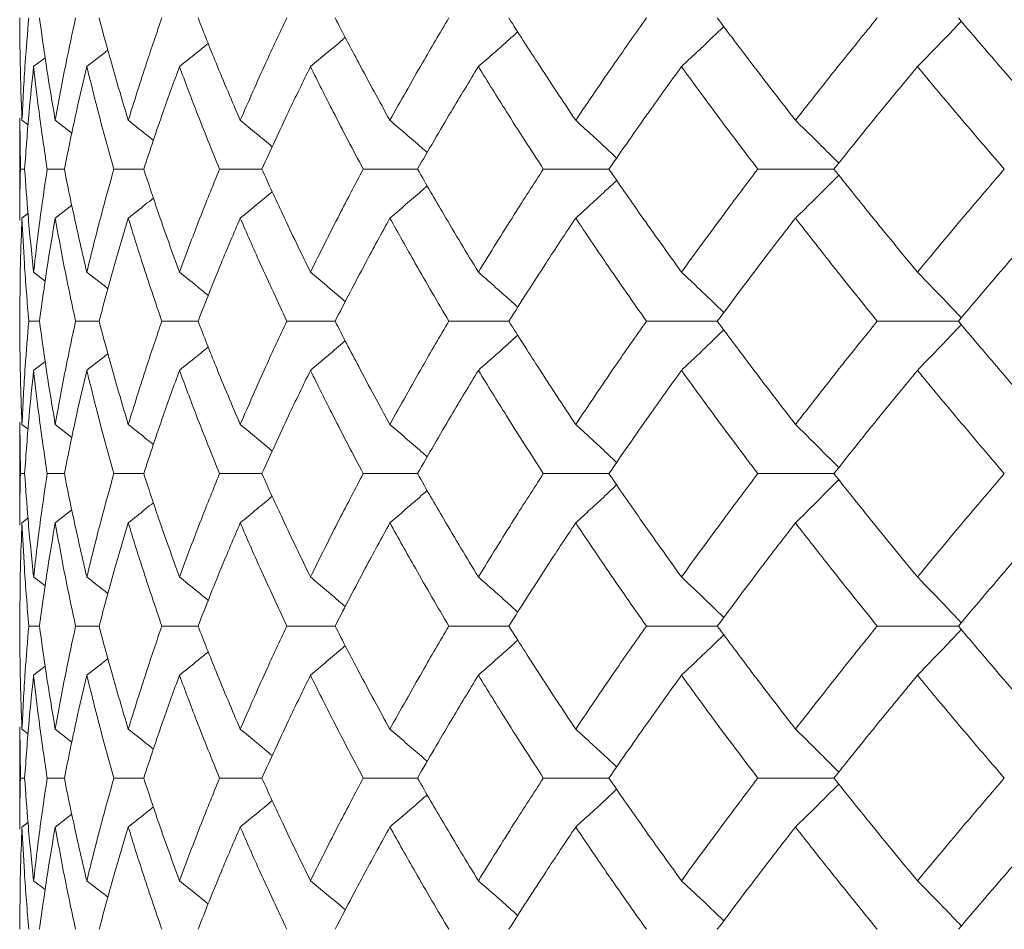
# Model space of a CAD drawing. Header units: inches. Extents: x -4.1 to 22.8, y -8.3 to 17.7.
# Tile 45 of 130: x 4.021 to 4.416, y 1.439 to 1.804. Entities that reach past the tile are written whole.
import ezdxf

# ---------------------------------------------------------------- set-up
doc = ezdxf.new("R2010")
doc.units = ezdxf.units.IN
doc.header["$MEASUREMENT"] = 0

msp = doc.modelspace()

# ---------------------------------------------------------------- linework, layer by layer
at = {"color": 7, "linetype": 'Continuous', "lineweight": 15}
for p, q in [((4.0267, 1.78508), (4.03132, 1.78863)), ((4.02117, 1.76443), (4.02117, 1.72346)), ((4.02139, 1.74397), (4.02119, 1.76443)), ((4.02204, 1.76356), (4.02448, 1.76169)), ((4.03537, 1.76356), (4.04204, 1.75839)), ((4.02311, 1.74397), (4.02139, 1.74397)), ((4.03902, 1.74397), (4.03214, 1.74397)), ((4.07083, 1.74397), (4.05885, 1.74397)), ((4.11817, 1.74397), (4.10123, 1.74397)), ((4.18054, 1.74397), (4.15882, 1.74397)), ((4.25724, 1.74397), (4.23098, 1.74397)), ((4.34744, 1.74397), (4.31693, 1.74397)), ((4.03537, 1.72433), (4.042, 1.7295)), ((4.02204, 1.72433), (4.02443, 1.72618)), ((4.0267, 1.7027), (4.03136, 1.69908)), ((4.02906, 1.68301), (4.02476, 1.68301)), ((4.05296, 1.68301), (4.04352, 1.68301)), ((4.09259, 1.68301), (4.07811, 1.68301)), ((4.14752, 1.68301), (4.12816, 1.68301)), ((4.21715, 1.68301), (4.19313, 1.68301)), ((4.30071, 1.68301), (4.27229, 1.68301)), ((4.3973, 1.68301), (4.36479, 1.68301)), ((4.0267, 1.66331), (4.03132, 1.66689)), ((4.02117, 1.64248), (4.02117, 1.60129)), ((4.02139, 1.62189), (4.02119, 1.64248)), ((4.02204, 1.64161), (4.02448, 1.63972)), ((4.03537, 1.64161), (4.04204, 1.6364)), ((4.02311, 1.62189), (4.02139, 1.62189)), ((4.03902, 1.62189), (4.03214, 1.62189)), ((4.07083, 1.62189), (4.05885, 1.62189)), ((4.11817, 1.62189), (4.10123, 1.62189)), ((4.18054, 1.62189), (4.15882, 1.62189)), ((4.25724, 1.62189), (4.23098, 1.62189)), ((4.34744, 1.62189), (4.31693, 1.62189)), ((4.03537, 1.60216), (4.04201, 1.60735)), ((4.02204, 1.60216), (4.02443, 1.60402)), ((4.0267, 1.58047), (4.03136, 1.57685)), ((4.02906, 1.56076), (4.02476, 1.56076)), ((4.05296, 1.56076), (4.04352, 1.56076)), ((4.09259, 1.56076), (4.07811, 1.56076)), ((4.14752, 1.56076), (4.12816, 1.56076)), ((4.21715, 1.56076), (4.19313, 1.56076)), ((4.30071, 1.56076), (4.27229, 1.56076)), ((4.3973, 1.56076), (4.36479, 1.56076)), ((4.0267, 1.54108), (4.03132, 1.54466)), ((4.02117, 1.52031), (4.02117, 1.47934)), ((4.02139, 1.49981), (4.02119, 1.52031)), ((4.02204, 1.51944), (4.02448, 1.51756)), ((4.03537, 1.51944), (4.04204, 1.51425)), ((4.02311, 1.49981), (4.02139, 1.49981)), ((4.03902, 1.49981), (4.03214, 1.49981)), ((4.07083, 1.49981), (4.05885, 1.49981)), ((4.11817, 1.49981), (4.10123, 1.49981)), ((4.18054, 1.49981), (4.15882, 1.49981)), ((4.25724, 1.49981), (4.23098, 1.49981)), ((4.34744, 1.49981), (4.31693, 1.49981)), ((4.03537, 1.48021), (4.04201, 1.48536)), ((4.02204, 1.48021), (4.02443, 1.48205)), ((4.0267, 1.45869), (4.03136, 1.45511))]:
    msp.add_line(p, q, dxfattribs=at)
for points, knots in [([(4.02204, 1.76356), (4.02175, 1.77124), (4.02124, 1.78493), (4.02119, 1.79858), (4.02117, 1.80459)], [0, 0, 0, 0, 0.560541, 1, 1, 1, 1]), ([(4.02204, 1.76356), (4.02242, 1.77124), (4.02311, 1.78493), (4.02426, 1.79858), (4.02476, 1.80459)], [0, 0, 0, 0, 0.5605412, 1, 1, 1, 1]), ([(4.03537, 1.76356), (4.03407, 1.77124), (4.03175, 1.78493), (4.02988, 1.79858), (4.02906, 1.80459)], [0, 0, 0, 0, 0.560541, 1, 1, 1, 1]), ([(4.03537, 1.76356), (4.03677, 1.77124), (4.03926, 1.78493), (4.04222, 1.79858), (4.04352, 1.80459)], [0, 0, 0, 0, 0.560542, 1, 1, 1, 1]), ([(4.06464, 1.76356), (4.06233, 1.77124), (4.05823, 1.78493), (4.05457, 1.79858), (4.05296, 1.80459)], [0, 0, 0, 0, 0.560541, 1, 1, 1, 1]), ([(4.06464, 1.76356), (4.06703, 1.77124), (4.07131, 1.78493), (4.07603, 1.79858), (4.07811, 1.80459)], [0, 0, 0, 0, 0.560541, 1, 1, 1, 1]), ([(4.10951, 1.76356), (4.10623, 1.77124), (4.10038, 1.78493), (4.09497, 1.79858), (4.09259, 1.80459)], [0, 0, 0, 0, 0.560541, 1, 1, 1, 1]), ([(4.10951, 1.76356), (4.11287, 1.77124), (4.11888, 1.78493), (4.12533, 1.79858), (4.12816, 1.80459)], [0, 0, 0, 0, 0.560541, 1, 1, 1, 1]), ([(4.16949, 1.76356), (4.16528, 1.77124), (4.15776, 1.78493), (4.15064, 1.79858), (4.14752, 1.80459)], [0, 0, 0, 0, 0.560541, 1, 1, 1, 1]), ([(4.16949, 1.76356), (4.17379, 1.77124), (4.18147, 1.78493), (4.18957, 1.79858), (4.19313, 1.80459)], [0, 0, 0, 0, 0.560541, 1, 1, 1, 1]), ([(4.24394, 1.76356), (4.23883, 1.77124), (4.22971, 1.78493), (4.22098, 1.79858), (4.21715, 1.80459)], [0, 0, 0, 0, 0.560541, 1, 1, 1, 1]), ([(4.24394, 1.76356), (4.24913, 1.77124), (4.25839, 1.78493), (4.26805, 1.79858), (4.27229, 1.80459)], [0, 0, 0, 0, 0.560542, 1, 1, 1, 1]), ([(4.33202, 1.76356), (4.32608, 1.77124), (4.31547, 1.78493), (4.30522, 1.79858), (4.30071, 1.80459)], [0, 0, 0, 0, 0.5605413, 1, 1, 1, 1]), ([(4.33202, 1.76356), (4.33804, 1.77124), (4.34879, 1.78493), (4.3599, 1.79858), (4.36479, 1.80459)], [0, 0, 0, 0, 0.560541, 1, 1, 1, 1]), ([(4.43279, 1.76356), (4.42607, 1.77124), (4.41409, 1.78493), (4.40243, 1.79858), (4.3973, 1.80459)], [0, 0, 0, 0, 0.560541, 1, 1, 1, 1]), ([(4.28633, 1.78508), (4.28826, 1.78688), (4.29211, 1.79047), (4.29776, 1.79583), (4.30147, 1.79942), (4.30328, 1.80118)], [0, 0, 0, 0, 0.3385016, 0.6770032, 1, 1, 1, 1]), ([(4.38089, 1.78508), (4.38266, 1.78688), (4.38621, 1.79047), (4.39208, 1.79651), (4.39614, 1.80079), (4.39846, 1.80323)], [0, 0, 0, 0, 0.300596, 0.601191, 1, 1, 1, 1]), ([(4.13765, 1.78508), (4.13981, 1.78688), (4.14413, 1.79047), (4.14879, 1.79438), (4.15126, 1.79651), (4.1516, 1.7968)], [0, 0, 0, 0, 0.463082, 0.92616, 1, 1, 1, 1]), ([(4.20495, 1.78508), (4.20701, 1.78688), (4.21112, 1.79047), (4.21637, 1.79513), (4.21955, 1.79801), (4.2207, 1.79905)], [0, 0, 0, 0, 0.389352, 0.778703, 1, 1, 1, 1]), ([(4.04803, 1.78508), (4.05034, 1.78687), (4.05316, 1.78907), (4.05596, 1.79129), (4.05647, 1.79169)], [0, 0, 0, 0, 0.817986, 1, 1, 1, 1]), ([(4.08515, 1.78508), (4.0874, 1.78688), (4.09125, 1.78996), (4.09508, 1.79308), (4.09668, 1.79438)], [0, 0, 0, 0, 0.582773, 1, 1, 1, 1]), ([(4.02311, 1.74397), (4.02365, 1.75165), (4.02463, 1.76537), (4.02607, 1.77906), (4.0267, 1.78508)], [0, 0, 0, 0, 0.560476, 1, 1, 1, 1]), ([(4.03214, 1.74397), (4.031, 1.75165), (4.02897, 1.76537), (4.0274, 1.77906), (4.0267, 1.78508)], [0, 0, 0, 0, 0.5604759, 1, 1, 1, 1]), ([(4.03902, 1.74397), (4.04058, 1.75165), (4.04336, 1.76537), (4.04661, 1.77906), (4.04803, 1.78508)], [0, 0, 0, 0, 0.560476, 1, 1, 1, 1]), ([(4.05885, 1.74397), (4.05671, 1.75165), (4.05289, 1.76537), (4.04951, 1.77906), (4.04803, 1.78508)], [0, 0, 0, 0, 0.5604759, 1, 1, 1, 1]), ([(4.07083, 1.74397), (4.07338, 1.75165), (4.07794, 1.76537), (4.08295, 1.77906), (4.08515, 1.78508)], [0, 0, 0, 0, 0.560476, 1, 1, 1, 1]), ([(4.10123, 1.74397), (4.09811, 1.75165), (4.09254, 1.76537), (4.0874, 1.77906), (4.08515, 1.78508)], [0, 0, 0, 0, 0.560476, 1, 1, 1, 1]), ([(4.11817, 1.74397), (4.12169, 1.75165), (4.12798, 1.76537), (4.13469, 1.77906), (4.13765, 1.78508)], [0, 0, 0, 0, 0.560476, 1, 1, 1, 1]), ([(4.15882, 1.74397), (4.15475, 1.75165), (4.1475, 1.76537), (4.14065, 1.77906), (4.13765, 1.78508)], [0, 0, 0, 0, 0.560476, 1, 1, 1, 1]), ([(4.18054, 1.74397), (4.18499, 1.75165), (4.19293, 1.76537), (4.20128, 1.77906), (4.20495, 1.78508)], [0, 0, 0, 0, 0.560476, 1, 1, 1, 1]), ([(4.23098, 1.74397), (4.22602, 1.75165), (4.21715, 1.76537), (4.20868, 1.77906), (4.20495, 1.78508)], [0, 0, 0, 0, 0.560476, 1, 1, 1, 1]), ([(4.25724, 1.74397), (4.26257, 1.75165), (4.27208, 1.76537), (4.28198, 1.77906), (4.28633, 1.78508)], [0, 0, 0, 0, 0.5604753, 1, 1, 1, 1]), ([(4.31693, 1.74397), (4.31112, 1.75165), (4.30074, 1.76537), (4.29073, 1.77906), (4.28633, 1.78508)], [0, 0, 0, 0, 0.560476, 1, 1, 1, 1]), ([(4.34744, 1.74397), (4.35359, 1.75165), (4.36456, 1.76537), (4.3759, 1.77906), (4.38089, 1.78508)], [0, 0, 0, 0, 0.5604764, 1, 1, 1, 1]), ([(4.41572, 1.74397), (4.40913, 1.75165), (4.39736, 1.76537), (4.38591, 1.77906), (4.38089, 1.78508)], [0, 0, 0, 0, 0.560476, 1, 1, 1, 1]), ([(4.06464, 1.76356), (4.06692, 1.76176), (4.0703, 1.7591), (4.07365, 1.7564), (4.07474, 1.75552)], [0, 0, 0, 0, 0.674533, 1, 1, 1, 1]), ([(4.10951, 1.76356), (4.11171, 1.76176), (4.11601, 1.75826), (4.12028, 1.7547), (4.12235, 1.75297)], [0, 0, 0, 0, 0.513212, 1, 1, 1, 1]), ([(4.16949, 1.76356), (4.1716, 1.76176), (4.17582, 1.75816), (4.1808, 1.75385), (4.18366, 1.75132), (4.18443, 1.75063)], [0, 0, 0, 0, 0.42135, 0.842698, 1, 1, 1, 1]), ([(4.24394, 1.76356), (4.24593, 1.76176), (4.24991, 1.75816), (4.25539, 1.75313), (4.25886, 1.74986), (4.26037, 1.74844)], [0, 0, 0, 0, 0.361079, 0.722158, 1, 1, 1, 1]), ([(4.33202, 1.76356), (4.33387, 1.76176), (4.33757, 1.75816), (4.34336, 1.75244), (4.34727, 1.74847), (4.34936, 1.74635)], [0, 0, 0, 0, 0.3176909, 0.6353842, 1, 1, 1, 1]), ([(4.02119, 1.72346), (4.02118, 1.72425), (4.02111, 1.73109), (4.02126, 1.73792), (4.02139, 1.74397)], [0, 0, 0, 0, 0.1155731, 1, 1, 1, 1]), ([(4.0267, 1.7027), (4.02591, 1.71041), (4.02449, 1.72418), (4.02353, 1.73792), (4.02311, 1.74397)], [0, 0, 0, 0, 0.5603389, 1, 1, 1, 1]), ([(4.0267, 1.7027), (4.02759, 1.71041), (4.02919, 1.72418), (4.03124, 1.73792), (4.03214, 1.74397)], [0, 0, 0, 0, 0.560339, 1, 1, 1, 1]), ([(4.04803, 1.7027), (4.04623, 1.71041), (4.04301, 1.72418), (4.04024, 1.73792), (4.03902, 1.74397)], [0, 0, 0, 0, 0.560339, 1, 1, 1, 1]), ([(4.04803, 1.7027), (4.04993, 1.71041), (4.05332, 1.72418), (4.05716, 1.73792), (4.05885, 1.74397)], [0, 0, 0, 0, 0.5603389, 1, 1, 1, 1]), ([(4.08515, 1.7027), (4.08235, 1.71041), (4.07737, 1.72418), (4.07283, 1.73792), (4.07083, 1.74397)], [0, 0, 0, 0, 0.560339, 1, 1, 1, 1]), ([(4.08515, 1.7027), (4.08803, 1.71041), (4.09318, 1.72418), (4.09877, 1.73792), (4.10123, 1.74397)], [0, 0, 0, 0, 0.560339, 1, 1, 1, 1]), ([(4.13765, 1.7027), (4.1339, 1.71041), (4.1272, 1.72418), (4.12093, 1.73792), (4.11817, 1.74397)], [0, 0, 0, 0, 0.560339, 1, 1, 1, 1]), ([(4.13765, 1.7027), (4.14149, 1.71041), (4.14834, 1.72418), (4.15562, 1.73792), (4.15882, 1.74397)], [0, 0, 0, 0, 0.5603389, 1, 1, 1, 1]), ([(4.20495, 1.7027), (4.20029, 1.71041), (4.19196, 1.72418), (4.18403, 1.73792), (4.18054, 1.74397)], [0, 0, 0, 0, 0.560338, 1, 1, 1, 1]), ([(4.20495, 1.7027), (4.20971, 1.71041), (4.21819, 1.72418), (4.22708, 1.73792), (4.23098, 1.74397)], [0, 0, 0, 0, 0.560339, 1, 1, 1, 1]), ([(4.28633, 1.7027), (4.2808, 1.71041), (4.27092, 1.72418), (4.26142, 1.73792), (4.25724, 1.74397)], [0, 0, 0, 0, 0.56034, 1, 1, 1, 1]), ([(4.28633, 1.7027), (4.29194, 1.71041), (4.30196, 1.72418), (4.31236, 1.73792), (4.31693, 1.74397)], [0, 0, 0, 0, 0.5603386, 1, 1, 1, 1]), ([(4.33202, 1.72433), (4.33387, 1.72614), (4.33757, 1.72974), (4.34335, 1.73548), (4.34727, 1.73945), (4.34936, 1.74157)], [0, 0, 0, 0, 0.317533, 0.635069, 1, 1, 1, 1]), ([(4.38089, 1.7027), (4.37455, 1.71041), (4.36323, 1.72418), (4.35227, 1.73792), (4.34744, 1.74397)], [0, 0, 0, 0, 0.560339, 1, 1, 1, 1]), ([(4.38089, 1.7027), (4.3873, 1.71041), (4.39874, 1.72418), (4.41054, 1.73792), (4.41572, 1.74397)], [0, 0, 0, 0, 0.560339, 1, 1, 1, 1]), ([(4.16949, 1.72433), (4.1716, 1.72614), (4.17581, 1.72975), (4.18079, 1.73406), (4.18365, 1.7366), (4.18442, 1.73728)], [0, 0, 0, 0, 0.421366, 0.842735, 1, 1, 1, 1]), ([(4.24394, 1.72433), (4.24592, 1.72614), (4.2499, 1.72975), (4.25538, 1.73479), (4.25885, 1.73806), (4.26036, 1.73948)], [0, 0, 0, 0, 0.360979, 0.721957, 1, 1, 1, 1]), ([(4.06464, 1.72433), (4.06691, 1.72613), (4.07028, 1.7288), (4.07363, 1.7315), (4.07471, 1.73238)], [0, 0, 0, 0, 0.675591, 1, 1, 1, 1]), ([(4.10951, 1.72433), (4.11171, 1.72614), (4.116, 1.72965), (4.12026, 1.7332), (4.12233, 1.73493)], [0, 0, 0, 0, 0.513499, 1, 1, 1, 1]), ([(4.02117, 1.68301), (4.02121, 1.69073), (4.02128, 1.70451), (4.02181, 1.71828), (4.02204, 1.72433)], [0, 0, 0, 0, 0.560273, 1, 1, 1, 1]), ([(4.02476, 1.68301), (4.02413, 1.69073), (4.023, 1.70451), (4.02233, 1.71828), (4.02204, 1.72433)], [0, 0, 0, 0, 0.560273, 1, 1, 1, 1]), ([(4.02906, 1.68301), (4.03012, 1.69073), (4.032, 1.70451), (4.03434, 1.71828), (4.03537, 1.72433)], [0, 0, 0, 0, 0.560273, 1, 1, 1, 1]), ([(4.04352, 1.68301), (4.04187, 1.69073), (4.03894, 1.70451), (4.03646, 1.71828), (4.03537, 1.72433)], [0, 0, 0, 0, 0.560273, 1, 1, 1, 1]), ([(4.05296, 1.68301), (4.05502, 1.69073), (4.05869, 1.70451), (4.06282, 1.71828), (4.06464, 1.72433)], [0, 0, 0, 0, 0.560273, 1, 1, 1, 1]), ([(4.07811, 1.68301), (4.07547, 1.69073), (4.07077, 1.70451), (4.06651, 1.71828), (4.06464, 1.72433)], [0, 0, 0, 0, 0.560274, 1, 1, 1, 1]), ([(4.09259, 1.68301), (4.09563, 1.69073), (4.10106, 1.70451), (4.10693, 1.71828), (4.10951, 1.72433)], [0, 0, 0, 0, 0.560273, 1, 1, 1, 1]), ([(4.12816, 1.68301), (4.12456, 1.69073), (4.11814, 1.70451), (4.11214, 1.71828), (4.10951, 1.72433)], [0, 0, 0, 0, 0.560273, 1, 1, 1, 1]), ([(4.14752, 1.68301), (4.15151, 1.69073), (4.15863, 1.70451), (4.16617, 1.71828), (4.16949, 1.72433)], [0, 0, 0, 0, 0.560274, 1, 1, 1, 1]), ([(4.19313, 1.68301), (4.1886, 1.69073), (4.18053, 1.70451), (4.17286, 1.71828), (4.16949, 1.72433)], [0, 0, 0, 0, 0.560273, 1, 1, 1, 1]), ([(4.21715, 1.68301), (4.22204, 1.69073), (4.23078, 1.70451), (4.23992, 1.71828), (4.24394, 1.72433)], [0, 0, 0, 0, 0.560273, 1, 1, 1, 1]), ([(4.27229, 1.68301), (4.26689, 1.69073), (4.25726, 1.70451), (4.248, 1.71828), (4.24394, 1.72433)], [0, 0, 0, 0, 0.560273, 1, 1, 1, 1]), ([(4.30071, 1.68301), (4.30646, 1.69073), (4.31672, 1.70451), (4.32735, 1.71828), (4.33202, 1.72433)], [0, 0, 0, 0, 0.560273, 1, 1, 1, 1]), ([(4.36479, 1.68301), (4.35857, 1.69073), (4.34748, 1.70451), (4.33674, 1.71828), (4.33202, 1.72433)], [0, 0, 0, 0, 0.560274, 1, 1, 1, 1]), ([(4.3973, 1.68301), (4.40384, 1.69073), (4.4155, 1.70451), (4.42751, 1.71828), (4.43279, 1.72433)], [0, 0, 0, 0, 0.560274, 1, 1, 1, 1]), ([(4.04803, 1.7027), (4.05033, 1.70089), (4.05317, 1.69868), (4.05598, 1.69643), (4.0565, 1.69601)], [0, 0, 0, 0, 0.812627, 1, 1, 1, 1]), ([(4.08515, 1.7027), (4.08739, 1.70089), (4.09126, 1.69778), (4.09509, 1.69463), (4.0967, 1.6933)], [0, 0, 0, 0, 0.579821, 1, 1, 1, 1]), ([(4.13765, 1.7027), (4.1398, 1.70089), (4.14412, 1.69728), (4.14877, 1.69333), (4.15126, 1.69117), (4.15162, 1.69086)], [0, 0, 0, 0, 0.461051, 0.922101, 1, 1, 1, 1]), ([(4.20495, 1.7027), (4.207, 1.70089), (4.2111, 1.69728), (4.21636, 1.69258), (4.21955, 1.68966), (4.22071, 1.68859)], [0, 0, 0, 0, 0.38779, 0.775586, 1, 1, 1, 1]), ([(4.28633, 1.7027), (4.28825, 1.70089), (4.29209, 1.69728), (4.29775, 1.69187), (4.30146, 1.68823), (4.30329, 1.68645)], [0, 0, 0, 0, 0.337227, 0.674453, 1, 1, 1, 1]), ([(4.38089, 1.7027), (4.38265, 1.70089), (4.38619, 1.69728), (4.39206, 1.69119), (4.39613, 1.68686), (4.39847, 1.68438)], [0, 0, 0, 0, 0.299514, 0.599026, 1, 1, 1, 1]), ([(4.02204, 1.64161), (4.02175, 1.64934), (4.02124, 1.66315), (4.02119, 1.67694), (4.02117, 1.68301)], [0, 0, 0, 0, 0.560137, 1, 1, 1, 1]), ([(4.02204, 1.64161), (4.02242, 1.64934), (4.02311, 1.66315), (4.02426, 1.67694), (4.02476, 1.68301)], [0, 0, 0, 0, 0.560137, 1, 1, 1, 1]), ([(4.03537, 1.64161), (4.03407, 1.64934), (4.03175, 1.66315), (4.02988, 1.67694), (4.02906, 1.68301)], [0, 0, 0, 0, 0.560136, 1, 1, 1, 1]), ([(4.03537, 1.64161), (4.03677, 1.64934), (4.03927, 1.66315), (4.04222, 1.67694), (4.04352, 1.68301)], [0, 0, 0, 0, 0.560137, 1, 1, 1, 1]), ([(4.06464, 1.64161), (4.06234, 1.64934), (4.05823, 1.66315), (4.05457, 1.67694), (4.05296, 1.68301)], [0, 0, 0, 0, 0.560137, 1, 1, 1, 1]), ([(4.06464, 1.64161), (4.06703, 1.64934), (4.07131, 1.66315), (4.07603, 1.67694), (4.07811, 1.68301)], [0, 0, 0, 0, 0.560137, 1, 1, 1, 1]), ([(4.10951, 1.64161), (4.10623, 1.64934), (4.10038, 1.66315), (4.09497, 1.67694), (4.09259, 1.68301)], [0, 0, 0, 0, 0.560137, 1, 1, 1, 1]), ([(4.10951, 1.64161), (4.11287, 1.64934), (4.11888, 1.66315), (4.12533, 1.67694), (4.12816, 1.68301)], [0, 0, 0, 0, 0.560137, 1, 1, 1, 1]), ([(4.16949, 1.64161), (4.16528, 1.64934), (4.15775, 1.66315), (4.15064, 1.67694), (4.14752, 1.68301)], [0, 0, 0, 0, 0.5601357, 1, 1, 1, 1]), ([(4.16949, 1.64161), (4.17379, 1.64934), (4.18147, 1.66315), (4.18957, 1.67694), (4.19313, 1.68301)], [0, 0, 0, 0, 0.560137, 1, 1, 1, 1]), ([(4.24394, 1.64161), (4.23883, 1.64934), (4.22971, 1.66315), (4.22099, 1.67694), (4.21715, 1.68301)], [0, 0, 0, 0, 0.560136, 1, 1, 1, 1]), ([(4.24394, 1.64161), (4.24912, 1.64934), (4.25839, 1.66315), (4.26804, 1.67694), (4.27229, 1.68301)], [0, 0, 0, 0, 0.560137, 1, 1, 1, 1]), ([(4.33202, 1.64161), (4.32608, 1.64934), (4.31547, 1.66315), (4.30522, 1.67694), (4.30071, 1.68301)], [0, 0, 0, 0, 0.560137, 1, 1, 1, 1]), ([(4.33202, 1.64161), (4.33804, 1.64934), (4.34879, 1.66315), (4.3599, 1.67694), (4.36479, 1.68301)], [0, 0, 0, 0, 0.560137, 1, 1, 1, 1]), ([(4.38089, 1.66331), (4.38265, 1.66511), (4.38619, 1.66873), (4.39206, 1.67482), (4.39613, 1.67916), (4.39846, 1.68164)], [0, 0, 0, 0, 0.299438, 0.598877, 1, 1, 1, 1]), ([(4.43279, 1.64161), (4.42607, 1.64934), (4.41408, 1.66315), (4.40243, 1.67694), (4.3973, 1.68301)], [0, 0, 0, 0, 0.5601367, 1, 1, 1, 1]), ([(4.20495, 1.66331), (4.207, 1.66511), (4.2111, 1.66873), (4.21635, 1.67343), (4.21954, 1.67635), (4.22071, 1.67742)], [0, 0, 0, 0, 0.387871, 0.775733, 1, 1, 1, 1]), ([(4.28633, 1.66331), (4.28825, 1.66511), (4.29209, 1.66873), (4.29774, 1.67414), (4.30146, 1.67778), (4.30328, 1.67957)], [0, 0, 0, 0, 0.3372038, 0.6744065, 1, 1, 1, 1]), ([(4.13765, 1.66331), (4.1398, 1.66511), (4.14411, 1.66873), (4.14876, 1.67268), (4.15125, 1.67484), (4.1516, 1.67514)], [0, 0, 0, 0, 0.461329, 0.922666, 1, 1, 1, 1]), ([(4.04803, 1.66331), (4.05033, 1.66511), (4.05316, 1.66732), (4.05596, 1.66957), (4.05648, 1.66998)], [0, 0, 0, 0, 0.814995, 1, 1, 1, 1]), ([(4.08515, 1.66331), (4.08739, 1.66511), (4.09125, 1.66822), (4.09508, 1.67137), (4.09668, 1.67269)], [0, 0, 0, 0, 0.580605, 1, 1, 1, 1]), ([(4.02311, 1.62189), (4.02365, 1.62962), (4.02463, 1.64343), (4.02607, 1.65723), (4.0267, 1.66331)], [0, 0, 0, 0, 0.560071, 1, 1, 1, 1]), ([(4.03214, 1.62189), (4.031, 1.62962), (4.02897, 1.64343), (4.0274, 1.65723), (4.0267, 1.66331)], [0, 0, 0, 0, 0.560071, 1, 1, 1, 1]), ([(4.03902, 1.62189), (4.04058, 1.62962), (4.04337, 1.64343), (4.04661, 1.65723), (4.04803, 1.66331)], [0, 0, 0, 0, 0.5600708, 1, 1, 1, 1]), ([(4.05885, 1.62189), (4.05671, 1.62962), (4.05289, 1.64343), (4.04951, 1.65723), (4.04803, 1.66331)], [0, 0, 0, 0, 0.5600706, 1, 1, 1, 1]), ([(4.07083, 1.62189), (4.07338, 1.62962), (4.07794, 1.64343), (4.08295, 1.65723), (4.08515, 1.66331)], [0, 0, 0, 0, 0.560071, 1, 1, 1, 1]), ([(4.10123, 1.62189), (4.09811, 1.62962), (4.09254, 1.64343), (4.08741, 1.65723), (4.08515, 1.66331)], [0, 0, 0, 0, 0.5600709, 1, 1, 1, 1]), ([(4.11817, 1.62189), (4.12169, 1.62962), (4.12798, 1.64343), (4.13469, 1.65723), (4.13765, 1.66331)], [0, 0, 0, 0, 0.560071, 1, 1, 1, 1]), ([(4.15882, 1.62189), (4.15475, 1.62962), (4.14749, 1.64343), (4.14066, 1.65723), (4.13765, 1.66331)], [0, 0, 0, 0, 0.560071, 1, 1, 1, 1]), ([(4.18054, 1.62189), (4.18499, 1.62962), (4.19293, 1.64343), (4.20128, 1.65723), (4.20495, 1.66331)], [0, 0, 0, 0, 0.560071, 1, 1, 1, 1]), ([(4.23098, 1.62189), (4.22602, 1.62962), (4.21715, 1.64343), (4.20868, 1.65723), (4.20495, 1.66331)], [0, 0, 0, 0, 0.560071, 1, 1, 1, 1]), ([(4.25724, 1.62189), (4.26257, 1.62962), (4.27208, 1.64343), (4.28198, 1.65723), (4.28633, 1.66331)], [0, 0, 0, 0, 0.56007, 1, 1, 1, 1]), ([(4.31693, 1.62189), (4.31112, 1.62962), (4.30074, 1.64343), (4.29073, 1.65723), (4.28633, 1.66331)], [0, 0, 0, 0, 0.560071, 1, 1, 1, 1]), ([(4.34744, 1.62189), (4.35359, 1.62962), (4.36457, 1.64343), (4.3759, 1.65723), (4.38089, 1.66331)], [0, 0, 0, 0, 0.560071, 1, 1, 1, 1]), ([(4.41572, 1.62189), (4.40913, 1.62962), (4.39735, 1.64343), (4.38592, 1.65723), (4.38089, 1.66331)], [0, 0, 0, 0, 0.560071, 1, 1, 1, 1]), ([(4.06464, 1.64161), (4.06691, 1.6398), (4.07029, 1.63712), (4.07364, 1.6344), (4.07474, 1.63351)], [0, 0, 0, 0, 0.67291, 1, 1, 1, 1]), ([(4.10951, 1.64161), (4.11171, 1.6398), (4.11601, 1.63627), (4.12027, 1.6327), (4.12235, 1.63095)], [0, 0, 0, 0, 0.511981, 1, 1, 1, 1]), ([(4.16949, 1.64161), (4.1716, 1.6398), (4.1758, 1.63618), (4.18079, 1.63185), (4.18365, 1.62929), (4.18443, 1.62859)], [0, 0, 0, 0, 0.420339, 0.840678, 1, 1, 1, 1]), ([(4.24394, 1.64161), (4.24592, 1.6398), (4.24989, 1.63618), (4.25537, 1.63112), (4.25885, 1.62783), (4.26037, 1.62639)], [0, 0, 0, 0, 0.360215, 0.720423, 1, 1, 1, 1]), ([(4.33202, 1.64161), (4.33387, 1.6398), (4.33756, 1.63618), (4.34335, 1.63042), (4.34726, 1.62643), (4.34936, 1.62429)], [0, 0, 0, 0, 0.316925, 0.63385, 1, 1, 1, 1]), ([(4.02119, 1.60129), (4.02118, 1.60208), (4.02111, 1.60894), (4.02126, 1.61581), (4.02139, 1.62189)], [0, 0, 0, 0, 0.11504, 1, 1, 1, 1]), ([(4.0267, 1.58047), (4.02591, 1.5882), (4.02449, 1.602), (4.02353, 1.61581), (4.02311, 1.62189)], [0, 0, 0, 0, 0.5599335, 1, 1, 1, 1]), ([(4.0267, 1.58047), (4.02759, 1.5882), (4.02919, 1.602), (4.03124, 1.61581), (4.03214, 1.62189)], [0, 0, 0, 0, 0.559934, 1, 1, 1, 1]), ([(4.04803, 1.58047), (4.04623, 1.5882), (4.04301, 1.602), (4.04024, 1.61581), (4.03902, 1.62189)], [0, 0, 0, 0, 0.559934, 1, 1, 1, 1]), ([(4.04803, 1.58047), (4.04993, 1.5882), (4.05332, 1.602), (4.05716, 1.61581), (4.05885, 1.62189)], [0, 0, 0, 0, 0.5599335, 1, 1, 1, 1]), ([(4.08515, 1.58047), (4.08236, 1.5882), (4.07737, 1.602), (4.07283, 1.61581), (4.07083, 1.62189)], [0, 0, 0, 0, 0.559933, 1, 1, 1, 1]), ([(4.08515, 1.58047), (4.08803, 1.5882), (4.09318, 1.602), (4.09877, 1.61581), (4.10123, 1.62189)], [0, 0, 0, 0, 0.559933, 1, 1, 1, 1]), ([(4.13765, 1.58047), (4.1339, 1.5882), (4.1272, 1.602), (4.12093, 1.61581), (4.11817, 1.62189)], [0, 0, 0, 0, 0.559933, 1, 1, 1, 1]), ([(4.13765, 1.58047), (4.14149, 1.5882), (4.14834, 1.602), (4.15562, 1.61581), (4.15882, 1.62189)], [0, 0, 0, 0, 0.5599328, 1, 1, 1, 1]), ([(4.20495, 1.58047), (4.20029, 1.5882), (4.19195, 1.602), (4.18403, 1.61581), (4.18054, 1.62189)], [0, 0, 0, 0, 0.5599328, 1, 1, 1, 1]), ([(4.20495, 1.58047), (4.2097, 1.5882), (4.21819, 1.602), (4.22707, 1.61581), (4.23098, 1.62189)], [0, 0, 0, 0, 0.5599339, 1, 1, 1, 1]), ([(4.28633, 1.58047), (4.2808, 1.5882), (4.27092, 1.602), (4.26142, 1.61581), (4.25724, 1.62189)], [0, 0, 0, 0, 0.559934, 1, 1, 1, 1]), ([(4.28633, 1.58047), (4.29194, 1.5882), (4.30196, 1.602), (4.31236, 1.61581), (4.31693, 1.62189)], [0, 0, 0, 0, 0.559933, 1, 1, 1, 1]), ([(4.38089, 1.58047), (4.37455, 1.5882), (4.36323, 1.602), (4.35227, 1.61581), (4.34744, 1.62189)], [0, 0, 0, 0, 0.559934, 1, 1, 1, 1]), ([(4.38089, 1.58047), (4.3873, 1.5882), (4.39875, 1.602), (4.41054, 1.61581), (4.41572, 1.62189)], [0, 0, 0, 0, 0.559934, 1, 1, 1, 1]), ([(4.33202, 1.60216), (4.33387, 1.60397), (4.33756, 1.60759), (4.34335, 1.61335), (4.34726, 1.61734), (4.34936, 1.61948)], [0, 0, 0, 0, 0.316975, 0.633953, 1, 1, 1, 1]), ([(4.16949, 1.60216), (4.1716, 1.60397), (4.1758, 1.60759), (4.18078, 1.61192), (4.18364, 1.61447), (4.18442, 1.61517)], [0, 0, 0, 0, 0.420639, 0.841279, 1, 1, 1, 1]), ([(4.24394, 1.60216), (4.24592, 1.60397), (4.24989, 1.60759), (4.25537, 1.61265), (4.25885, 1.61594), (4.26036, 1.61738)], [0, 0, 0, 0, 0.360349, 0.720694, 1, 1, 1, 1]), ([(4.06464, 1.60216), (4.06691, 1.60397), (4.07028, 1.60665), (4.07362, 1.60936), (4.07471, 1.61024)], [0, 0, 0, 0, 0.6744933, 1, 1, 1, 1]), ([(4.10951, 1.60216), (4.11171, 1.60397), (4.116, 1.6075), (4.12026, 1.61107), (4.12233, 1.61281)], [0, 0, 0, 0, 0.512638, 1, 1, 1, 1]), ([(4.02117, 1.56076), (4.02121, 1.56849), (4.02128, 1.58228), (4.02181, 1.59609), (4.02204, 1.60216)], [0, 0, 0, 0, 0.559868, 1, 1, 1, 1]), ([(4.02476, 1.56076), (4.02413, 1.56849), (4.023, 1.58228), (4.02233, 1.59609), (4.02204, 1.60216)], [0, 0, 0, 0, 0.559868, 1, 1, 1, 1]), ([(4.02906, 1.56076), (4.03012, 1.56849), (4.032, 1.58228), (4.03434, 1.59609), (4.03537, 1.60216)], [0, 0, 0, 0, 0.559868, 1, 1, 1, 1]), ([(4.04352, 1.56076), (4.04187, 1.56849), (4.03894, 1.58228), (4.03646, 1.59609), (4.03537, 1.60216)], [0, 0, 0, 0, 0.559867, 1, 1, 1, 1]), ([(4.05296, 1.56076), (4.05502, 1.56849), (4.05869, 1.58228), (4.06282, 1.59609), (4.06464, 1.60216)], [0, 0, 0, 0, 0.559867, 1, 1, 1, 1]), ([(4.07811, 1.56076), (4.07547, 1.56849), (4.07077, 1.58228), (4.06651, 1.59609), (4.06464, 1.60216)], [0, 0, 0, 0, 0.5598681, 1, 1, 1, 1]), ([(4.09259, 1.56076), (4.09563, 1.56849), (4.10106, 1.58228), (4.10692, 1.59609), (4.10951, 1.60216)], [0, 0, 0, 0, 0.559868, 1, 1, 1, 1]), ([(4.12816, 1.56076), (4.12456, 1.56849), (4.11814, 1.58228), (4.11214, 1.59609), (4.10951, 1.60216)], [0, 0, 0, 0, 0.559867, 1, 1, 1, 1]), ([(4.14752, 1.56076), (4.15151, 1.56849), (4.15863, 1.58228), (4.16617, 1.59609), (4.16949, 1.60216)], [0, 0, 0, 0, 0.559868, 1, 1, 1, 1]), ([(4.19313, 1.56076), (4.1886, 1.56849), (4.18053, 1.58228), (4.17286, 1.59609), (4.16949, 1.60216)], [0, 0, 0, 0, 0.559867, 1, 1, 1, 1]), ([(4.21715, 1.56076), (4.22204, 1.56849), (4.23078, 1.58228), (4.23992, 1.59609), (4.24394, 1.60216)], [0, 0, 0, 0, 0.5598671, 1, 1, 1, 1]), ([(4.27229, 1.56076), (4.26689, 1.56849), (4.25725, 1.58228), (4.24801, 1.59609), (4.24394, 1.60216)], [0, 0, 0, 0, 0.559867, 1, 1, 1, 1]), ([(4.30071, 1.56076), (4.30646, 1.56849), (4.31672, 1.58228), (4.32735, 1.59609), (4.33202, 1.60216)], [0, 0, 0, 0, 0.5598676, 1, 1, 1, 1]), ([(4.36479, 1.56076), (4.35857, 1.56849), (4.34748, 1.58228), (4.33675, 1.59609), (4.33202, 1.60216)], [0, 0, 0, 0, 0.559868, 1, 1, 1, 1]), ([(4.3973, 1.56076), (4.40383, 1.56849), (4.4155, 1.58228), (4.4275, 1.59609), (4.43279, 1.60216)], [0, 0, 0, 0, 0.559868, 1, 1, 1, 1]), ([(4.04803, 1.58047), (4.05033, 1.57866), (4.05316, 1.57644), (4.05598, 1.57419), (4.0565, 1.57377)], [0, 0, 0, 0, 0.812313, 1, 1, 1, 1]), ([(4.08515, 1.58047), (4.08739, 1.57866), (4.09125, 1.57555), (4.09509, 1.57239), (4.0967, 1.57106)], [0, 0, 0, 0, 0.5796211, 1, 1, 1, 1]), ([(4.13765, 1.58047), (4.1398, 1.57866), (4.14411, 1.57504), (4.14877, 1.57109), (4.15126, 1.56893), (4.15162, 1.56862)], [0, 0, 0, 0, 0.460897, 0.921807, 1, 1, 1, 1]), ([(4.20495, 1.58047), (4.207, 1.57866), (4.2111, 1.57504), (4.21635, 1.57034), (4.21954, 1.56742), (4.22071, 1.56635)], [0, 0, 0, 0, 0.387671, 0.775336, 1, 1, 1, 1]), ([(4.28633, 1.58047), (4.28825, 1.57866), (4.29209, 1.57504), (4.29774, 1.56963), (4.30146, 1.56599), (4.30329, 1.5642)], [0, 0, 0, 0, 0.337119, 0.674241, 1, 1, 1, 1]), ([(4.38089, 1.58047), (4.38265, 1.57866), (4.38619, 1.57504), (4.39206, 1.56895), (4.39613, 1.56461), (4.39847, 1.56213)], [0, 0, 0, 0, 0.299414, 0.598832, 1, 1, 1, 1]), ([(4.02204, 1.51944), (4.02175, 1.52715), (4.02124, 1.54091), (4.02119, 1.5547), (4.02117, 1.56076)], [0, 0, 0, 0, 0.55973, 1, 1, 1, 1]), ([(4.02204, 1.51944), (4.02242, 1.52715), (4.02311, 1.54091), (4.02426, 1.5547), (4.02476, 1.56076)], [0, 0, 0, 0, 0.55973, 1, 1, 1, 1]), ([(4.03537, 1.51944), (4.03407, 1.52715), (4.03175, 1.54091), (4.02988, 1.5547), (4.02906, 1.56076)], [0, 0, 0, 0, 0.55973, 1, 1, 1, 1]), ([(4.03537, 1.51944), (4.03677, 1.52715), (4.03927, 1.54091), (4.04222, 1.5547), (4.04352, 1.56076)], [0, 0, 0, 0, 0.55973, 1, 1, 1, 1]), ([(4.06464, 1.51944), (4.06234, 1.52715), (4.05823, 1.54091), (4.05457, 1.5547), (4.05296, 1.56076)], [0, 0, 0, 0, 0.55973, 1, 1, 1, 1]), ([(4.06464, 1.51944), (4.06703, 1.52715), (4.07131, 1.54091), (4.07603, 1.5547), (4.07811, 1.56076)], [0, 0, 0, 0, 0.55973, 1, 1, 1, 1]), ([(4.10951, 1.51944), (4.10623, 1.52715), (4.10038, 1.54091), (4.09497, 1.5547), (4.09259, 1.56076)], [0, 0, 0, 0, 0.5597301, 1, 1, 1, 1]), ([(4.10951, 1.51944), (4.11287, 1.52715), (4.11889, 1.54091), (4.12533, 1.5547), (4.12816, 1.56076)], [0, 0, 0, 0, 0.5597302, 1, 1, 1, 1]), ([(4.16949, 1.51944), (4.16528, 1.52715), (4.15775, 1.54091), (4.15064, 1.5547), (4.14752, 1.56076)], [0, 0, 0, 0, 0.55973, 1, 1, 1, 1]), ([(4.16949, 1.51944), (4.17379, 1.52715), (4.18148, 1.54091), (4.18956, 1.5547), (4.19313, 1.56076)], [0, 0, 0, 0, 0.559731, 1, 1, 1, 1]), ([(4.24394, 1.51944), (4.23883, 1.52715), (4.22971, 1.54091), (4.22099, 1.5547), (4.21715, 1.56076)], [0, 0, 0, 0, 0.559731, 1, 1, 1, 1]), ([(4.24394, 1.51944), (4.24912, 1.52715), (4.25839, 1.54091), (4.26804, 1.5547), (4.27229, 1.56076)], [0, 0, 0, 0, 0.55973, 1, 1, 1, 1]), ([(4.33202, 1.51944), (4.32608, 1.52715), (4.31546, 1.54091), (4.30522, 1.5547), (4.30071, 1.56076)], [0, 0, 0, 0, 0.5597304, 1, 1, 1, 1]), ([(4.33202, 1.51944), (4.33804, 1.52715), (4.34879, 1.54091), (4.3599, 1.5547), (4.36479, 1.56076)], [0, 0, 0, 0, 0.559731, 1, 1, 1, 1]), ([(4.38089, 1.54108), (4.38265, 1.54288), (4.38619, 1.54649), (4.39206, 1.55258), (4.39613, 1.55691), (4.39846, 1.55939)], [0, 0, 0, 0, 0.299542, 0.59908, 1, 1, 1, 1]), ([(4.43279, 1.51944), (4.42607, 1.52715), (4.41408, 1.54091), (4.40243, 1.5547), (4.3973, 1.56076)], [0, 0, 0, 0, 0.55973, 1, 1, 1, 1]), ([(4.20495, 1.54108), (4.207, 1.54288), (4.2111, 1.5465), (4.21636, 1.55119), (4.21954, 1.55411), (4.22071, 1.55518)], [0, 0, 0, 0, 0.388002, 0.776006, 1, 1, 1, 1]), ([(4.28633, 1.54108), (4.28825, 1.54288), (4.29209, 1.54649), (4.29775, 1.5519), (4.30146, 1.55554), (4.30329, 1.55732)], [0, 0, 0, 0, 0.33732, 0.674636, 1, 1, 1, 1]), ([(4.13765, 1.54108), (4.1398, 1.54288), (4.14412, 1.5465), (4.14877, 1.55044), (4.15125, 1.55259), (4.15161, 1.5529)], [0, 0, 0, 0, 0.461507, 0.923011, 1, 1, 1, 1]), ([(4.04803, 1.54108), (4.05033, 1.54288), (4.05316, 1.54509), (4.05596, 1.54733), (4.05648, 1.54774)], [0, 0, 0, 0, 0.815377, 1, 1, 1, 1]), ([(4.08515, 1.54108), (4.08739, 1.54288), (4.09125, 1.54599), (4.09508, 1.54913), (4.09668, 1.55045)], [0, 0, 0, 0, 0.580842, 1, 1, 1, 1]), ([(4.02311, 1.49981), (4.02365, 1.5075), (4.02463, 1.52125), (4.02607, 1.53501), (4.0267, 1.54108)], [0, 0, 0, 0, 0.559665, 1, 1, 1, 1]), ([(4.03214, 1.49981), (4.031, 1.5075), (4.02897, 1.52125), (4.0274, 1.53501), (4.0267, 1.54108)], [0, 0, 0, 0, 0.5596649, 1, 1, 1, 1]), ([(4.03902, 1.49981), (4.04058, 1.5075), (4.04337, 1.52125), (4.0466, 1.53501), (4.04803, 1.54108)], [0, 0, 0, 0, 0.559665, 1, 1, 1, 1]), ([(4.05885, 1.49981), (4.05671, 1.5075), (4.05289, 1.52125), (4.04951, 1.53501), (4.04803, 1.54108)], [0, 0, 0, 0, 0.559665, 1, 1, 1, 1]), ([(4.07083, 1.49981), (4.07338, 1.5075), (4.07794, 1.52125), (4.08294, 1.53501), (4.08515, 1.54108)], [0, 0, 0, 0, 0.559665, 1, 1, 1, 1]), ([(4.10123, 1.49981), (4.09811, 1.5075), (4.09254, 1.52125), (4.08741, 1.53501), (4.08515, 1.54108)], [0, 0, 0, 0, 0.559665, 1, 1, 1, 1]), ([(4.11817, 1.49981), (4.12169, 1.5075), (4.12798, 1.52125), (4.13469, 1.53501), (4.13765, 1.54108)], [0, 0, 0, 0, 0.559665, 1, 1, 1, 1]), ([(4.15882, 1.49981), (4.15476, 1.5075), (4.14749, 1.52125), (4.14066, 1.53501), (4.13765, 1.54108)], [0, 0, 0, 0, 0.5596651, 1, 1, 1, 1]), ([(4.18054, 1.49981), (4.18499, 1.5075), (4.19293, 1.52125), (4.20128, 1.53501), (4.20495, 1.54108)], [0, 0, 0, 0, 0.559665, 1, 1, 1, 1]), ([(4.23098, 1.49981), (4.22602, 1.5075), (4.21715, 1.52125), (4.20868, 1.53501), (4.20495, 1.54108)], [0, 0, 0, 0, 0.559665, 1, 1, 1, 1]), ([(4.25724, 1.49981), (4.26257, 1.5075), (4.27208, 1.52125), (4.28198, 1.53501), (4.28633, 1.54108)], [0, 0, 0, 0, 0.559665, 1, 1, 1, 1]), ([(4.31693, 1.49981), (4.31112, 1.5075), (4.30074, 1.52125), (4.29073, 1.53501), (4.28633, 1.54108)], [0, 0, 0, 0, 0.559665, 1, 1, 1, 1]), ([(4.34744, 1.49981), (4.35359, 1.5075), (4.36457, 1.52125), (4.3759, 1.53501), (4.38089, 1.54108)], [0, 0, 0, 0, 0.5596651, 1, 1, 1, 1]), ([(4.41572, 1.49981), (4.40913, 1.5075), (4.39735, 1.52125), (4.38592, 1.53501), (4.38089, 1.54108)], [0, 0, 0, 0, 0.559665, 1, 1, 1, 1]), ([(4.06464, 1.51944), (4.06691, 1.51764), (4.07029, 1.51497), (4.07364, 1.51226), (4.07474, 1.51138)], [0, 0, 0, 0, 0.674048, 1, 1, 1, 1]), ([(4.10951, 1.51944), (4.11171, 1.51764), (4.11601, 1.51412), (4.12027, 1.51056), (4.12235, 1.50883)], [0, 0, 0, 0, 0.512872, 1, 1, 1, 1]), ([(4.16949, 1.51944), (4.1716, 1.51764), (4.17581, 1.51403), (4.18079, 1.50971), (4.18365, 1.50717), (4.18443, 1.50648)], [0, 0, 0, 0, 0.421085, 0.842167, 1, 1, 1, 1]), ([(4.24394, 1.51944), (4.24592, 1.51764), (4.2499, 1.51403), (4.25538, 1.50898), (4.25885, 1.50571), (4.26037, 1.50429)], [0, 0, 0, 0, 0.360855, 0.721703, 1, 1, 1, 1]), ([(4.33202, 1.51944), (4.33387, 1.51764), (4.33757, 1.51403), (4.34335, 1.50829), (4.34727, 1.50432), (4.34936, 1.5022)], [0, 0, 0, 0, 0.317488, 0.634974, 1, 1, 1, 1]), ([(4.02119, 1.47934), (4.02118, 1.48012), (4.02111, 1.48694), (4.02126, 1.49376), (4.02139, 1.49981)], [0, 0, 0, 0, 0.114506, 1, 1, 1, 1]), ([(4.0267, 1.45869), (4.02591, 1.46635), (4.02449, 1.48005), (4.02353, 1.49376), (4.02311, 1.49981)], [0, 0, 0, 0, 0.559527, 1, 1, 1, 1]), ([(4.0267, 1.45869), (4.02759, 1.46635), (4.02919, 1.48005), (4.03124, 1.49376), (4.03214, 1.49981)], [0, 0, 0, 0, 0.559527, 1, 1, 1, 1]), ([(4.04803, 1.45869), (4.04623, 1.46635), (4.043, 1.48005), (4.04024, 1.49376), (4.03902, 1.49981)], [0, 0, 0, 0, 0.559528, 1, 1, 1, 1]), ([(4.04803, 1.45869), (4.04993, 1.46635), (4.05332, 1.48005), (4.05716, 1.49376), (4.05885, 1.49981)], [0, 0, 0, 0, 0.559528, 1, 1, 1, 1]), ([(4.08515, 1.45869), (4.08236, 1.46635), (4.07737, 1.48005), (4.07283, 1.49376), (4.07083, 1.49981)], [0, 0, 0, 0, 0.559527, 1, 1, 1, 1]), ([(4.08515, 1.45869), (4.08803, 1.46635), (4.09319, 1.48005), (4.09877, 1.49376), (4.10123, 1.49981)], [0, 0, 0, 0, 0.5595275, 1, 1, 1, 1]), ([(4.13765, 1.45869), (4.1339, 1.46635), (4.1272, 1.48005), (4.12093, 1.49376), (4.11817, 1.49981)], [0, 0, 0, 0, 0.559527, 1, 1, 1, 1]), ([(4.13765, 1.45869), (4.14148, 1.46635), (4.14834, 1.48005), (4.15562, 1.49376), (4.15882, 1.49981)], [0, 0, 0, 0, 0.559527, 1, 1, 1, 1]), ([(4.20495, 1.45869), (4.20029, 1.46635), (4.19195, 1.48005), (4.18403, 1.49376), (4.18054, 1.49981)], [0, 0, 0, 0, 0.559527, 1, 1, 1, 1]), ([(4.20495, 1.45869), (4.2097, 1.46635), (4.21819, 1.48005), (4.22707, 1.49376), (4.23098, 1.49981)], [0, 0, 0, 0, 0.559528, 1, 1, 1, 1]), ([(4.28633, 1.45869), (4.2808, 1.46635), (4.27091, 1.48005), (4.26142, 1.49376), (4.25724, 1.49981)], [0, 0, 0, 0, 0.559528, 1, 1, 1, 1]), ([(4.28633, 1.45869), (4.29194, 1.46635), (4.30197, 1.48005), (4.31236, 1.49376), (4.31693, 1.49981)], [0, 0, 0, 0, 0.559527, 1, 1, 1, 1]), ([(4.38089, 1.45869), (4.37455, 1.46635), (4.36323, 1.48005), (4.35227, 1.49376), (4.34744, 1.49981)], [0, 0, 0, 0, 0.5595274, 1, 1, 1, 1]), ([(4.38089, 1.45869), (4.3873, 1.46635), (4.39875, 1.48005), (4.41053, 1.49376), (4.41572, 1.49981)], [0, 0, 0, 0, 0.559527, 1, 1, 1, 1]), ([(4.33202, 1.48021), (4.33387, 1.48201), (4.33757, 1.48561), (4.34336, 1.49134), (4.34727, 1.4953), (4.34936, 1.49742)], [0, 0, 0, 0, 0.317749, 0.635497, 1, 1, 1, 1]), ([(4.16949, 1.48021), (4.1716, 1.48201), (4.17582, 1.48561), (4.1808, 1.48992), (4.18365, 1.49245), (4.18442, 1.49313)], [0, 0, 0, 0, 0.421671, 0.843336, 1, 1, 1, 1]), ([(4.24394, 1.48021), (4.24593, 1.48201), (4.24991, 1.48561), (4.25539, 1.49064), (4.25886, 1.49391), (4.26036, 1.49533)], [0, 0, 0, 0, 0.361226, 0.722449, 1, 1, 1, 1]), ([(4.06464, 1.48021), (4.06692, 1.48201), (4.07029, 1.48467), (4.07363, 1.48736), (4.07471, 1.48824)], [0, 0, 0, 0, 0.676171, 1, 1, 1, 1]), ([(4.10951, 1.48021), (4.11171, 1.48201), (4.11601, 1.48551), (4.12027, 1.48906), (4.12234, 1.49078)], [0, 0, 0, 0, 0.5139022, 1, 1, 1, 1]), ([(4.02117, 1.43919), (4.02121, 1.44683), (4.02128, 1.46049), (4.02181, 1.47418), (4.02204, 1.48021)], [0, 0, 0, 0, 0.5594618, 1, 1, 1, 1]), ([(4.02476, 1.43919), (4.02413, 1.44683), (4.023, 1.46049), (4.02233, 1.47418), (4.02204, 1.48021)], [0, 0, 0, 0, 0.559462, 1, 1, 1, 1]), ([(4.02906, 1.43919), (4.03012, 1.44683), (4.032, 1.46049), (4.03434, 1.47418), (4.03537, 1.48021)], [0, 0, 0, 0, 0.559462, 1, 1, 1, 1]), ([(4.04352, 1.43919), (4.04187, 1.44683), (4.03894, 1.46049), (4.03646, 1.47418), (4.03537, 1.48021)], [0, 0, 0, 0, 0.559462, 1, 1, 1, 1]), ([(4.05296, 1.43919), (4.05502, 1.44683), (4.0587, 1.46049), (4.06282, 1.47418), (4.06464, 1.48021)], [0, 0, 0, 0, 0.559462, 1, 1, 1, 1]), ([(4.07811, 1.43919), (4.07547, 1.44683), (4.07077, 1.46049), (4.06651, 1.47418), (4.06464, 1.48021)], [0, 0, 0, 0, 0.559462, 1, 1, 1, 1]), ([(4.09259, 1.43919), (4.09563, 1.44683), (4.10106, 1.46049), (4.10692, 1.47418), (4.10951, 1.48021)], [0, 0, 0, 0, 0.559462, 1, 1, 1, 1]), ([(4.12816, 1.43919), (4.12456, 1.44683), (4.11813, 1.46049), (4.11214, 1.47418), (4.10951, 1.48021)], [0, 0, 0, 0, 0.5594619, 1, 1, 1, 1]), ([(4.14752, 1.43919), (4.15151, 1.44683), (4.15863, 1.46049), (4.16617, 1.47418), (4.16949, 1.48021)], [0, 0, 0, 0, 0.559463, 1, 1, 1, 1]), ([(4.19313, 1.43919), (4.1886, 1.44683), (4.18052, 1.46049), (4.17287, 1.47418), (4.16949, 1.48021)], [0, 0, 0, 0, 0.559461, 1, 1, 1, 1]), ([(4.21715, 1.43919), (4.22204, 1.44683), (4.23079, 1.46049), (4.23991, 1.47418), (4.24394, 1.48021)], [0, 0, 0, 0, 0.559462, 1, 1, 1, 1]), ([(4.27229, 1.43919), (4.26689, 1.44683), (4.25725, 1.46049), (4.24801, 1.47418), (4.24394, 1.48021)], [0, 0, 0, 0, 0.559462, 1, 1, 1, 1]), ([(4.30071, 1.43919), (4.30646, 1.44683), (4.31672, 1.46049), (4.32734, 1.47418), (4.33202, 1.48021)], [0, 0, 0, 0, 0.559462, 1, 1, 1, 1]), ([(4.36479, 1.43919), (4.35858, 1.44683), (4.34747, 1.46049), (4.33675, 1.47418), (4.33202, 1.48021)], [0, 0, 0, 0, 0.559461, 1, 1, 1, 1]), ([(4.3973, 1.43919), (4.40383, 1.44683), (4.41551, 1.46049), (4.4275, 1.47418), (4.43279, 1.48021)], [0, 0, 0, 0, 0.559461, 1, 1, 1, 1]), ([(4.04803, 1.45869), (4.05034, 1.4569), (4.05317, 1.4547), (4.05598, 1.45247), (4.0565, 1.45206)], [0, 0, 0, 0, 0.815366, 1, 1, 1, 1]), ([(4.08515, 1.45869), (4.0874, 1.4569), (4.09126, 1.45381), (4.0951, 1.45069), (4.0967, 1.44938)], [0, 0, 0, 0, 0.581824, 1, 1, 1, 1]), ([(4.13765, 1.45869), (4.13981, 1.45689), (4.14413, 1.4533), (4.14879, 1.44939), (4.15127, 1.44726), (4.15162, 1.44696)], [0, 0, 0, 0, 0.462667, 0.925335, 1, 1, 1, 1]), ([(4.20495, 1.45869), (4.20701, 1.4569), (4.21112, 1.4533), (4.21637, 1.44864), (4.21956, 1.44576), (4.22071, 1.44471)], [0, 0, 0, 0, 0.389164, 0.77833, 1, 1, 1, 1]), ([(4.28633, 1.45869), (4.28826, 1.4569), (4.29211, 1.4533), (4.29776, 1.44794), (4.30147, 1.44435), (4.30329, 1.44259)], [0, 0, 0, 0, 0.338424, 0.676851, 1, 1, 1, 1]), ([(4.38089, 1.45869), (4.38266, 1.4569), (4.38621, 1.4533), (4.39208, 1.44726), (4.39614, 1.44298), (4.39847, 1.44054)], [0, 0, 0, 0, 0.300573, 0.601149, 1, 1, 1, 1])]:
    msp.add_open_spline(points, degree=3, knots=knots, dxfattribs=at)

doc.saveas('drawing.dxf')
